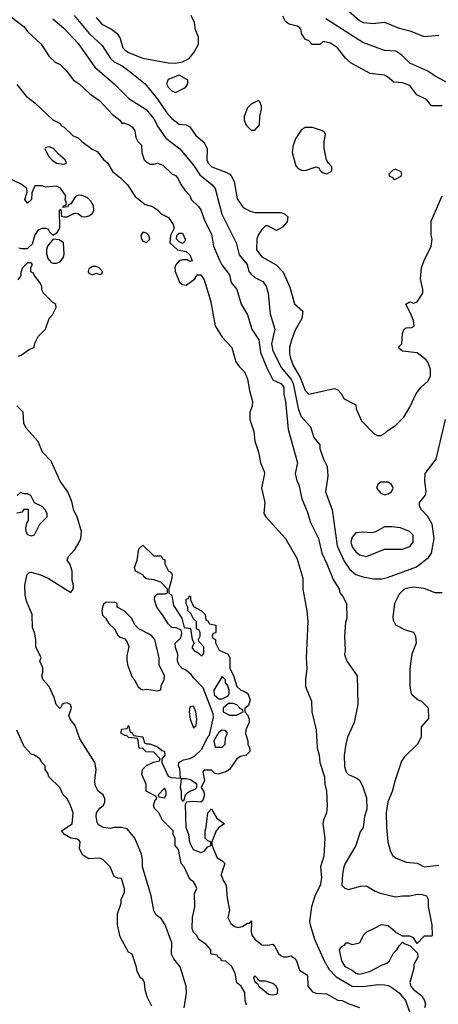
# Model space of a CAD drawing. Header units: inches. Extents: x 2671394 to 2765652, y 830470 to 955458.
# Tile 14 of 256: x 2688026 to 2690348, y 852489 to 857946. Entities that reach past the tile are written whole.
import ezdxf

# ---------------------------------------------------------------- set-up
doc = ezdxf.new("R2010")
doc.units = ezdxf.units.IN
doc.header["$MEASUREMENT"] = 0
doc.layers.add('C6885', color=7, linetype='Continuous')
doc.layers.add('C6895', color=7, linetype='Continuous')

msp = doc.modelspace()

# ---------------------------------------------------------------- linework, layer by layer
at = {"layer": 'C6885', "color": 2}
for points, elevation in [([(2687979.8, 857959.8), (2688050, 857906), (2688070, 857881), (2688146, 857810), (2688190, 857742), (2688222, 857710), (2688250, 857698), (2688284.5, 857664.5), (2688324.7, 857610), (2688356, 857590), (2688414.4, 857534.4), (2688470, 857496), (2688540.5, 857420.5), (2688582, 857390), (2688592, 857372), (2688608, 857372), (2688630, 857364.7), (2688650, 857351.3), (2688664.7, 857330), (2688670, 857294), (2688682, 857270), (2688702, 857250), (2688702.8, 857210), (2688716, 857170), (2688730, 857156), (2688750, 857146), (2688770, 857144.7), (2688790, 857151.3), (2688819.8, 857139.8), (2688870, 857092), (2688890, 857082), (2688902, 857070), (2688922, 857030), (2688942, 857002), (2688970, 856972), (2688978, 856950), (2689018, 856910), (2689030, 856892), (2689053.4, 856830), (2689090, 856758), (2689100.7, 856690), (2689133.7, 856613.7), (2689147.3, 856587.3), (2689190, 856531.3), (2689198.8, 856490), (2689230.7, 856450), (2689254.8, 856370), (2689290.4, 856310.4), (2689314, 856230), (2689352.5, 856172.5), (2689362, 856102), (2689397.1, 856017.1), (2689430.5, 855950.5), (2689474.8, 855930), (2689490.4, 855910), (2689490.4, 855870), (2689500.5, 855830), (2689515.2, 855675.2), (2689567.3, 855490), (2689554, 855430), (2689564, 855390), (2689574, 855370), (2689590.8, 855290), (2689619.8, 855219.8), (2689638.5, 855158.5), (2689684, 855070), (2689701, 854990), (2689730.4, 854930.4), (2689764.1, 854844.1), (2689798, 854790), (2689802, 854770), (2689818, 854750), (2689838, 854710), (2689841, 854630), (2689834, 854606), (2689827.7, 854530), (2689830.8, 854450), (2689827.1, 854427.1), (2689841, 854390), (2689898, 854310), (2689902, 854150), (2689881, 854050), (2689844, 853970), (2689834.8, 853930), (2689824.9, 853870), (2689827.5, 853807.5), (2689836, 853776), (2689850, 853762), (2689899.8, 853739.8), (2689912, 853730), (2689930, 853694), (2689950, 853634), (2689950.9, 853570.9), (2689938, 853530), (2689930.6, 853469.4), (2689915.3, 853444.7), (2689891, 853370), (2689831, 853270), (2689824, 853250), (2689816, 853210), (2689812, 853150), (2689830, 853132), (2689850, 853124.7), (2689916.4, 853143.6), (2689950, 853144.7), (2689996.9, 853116.9), (2690000, 853115.6)], 10), ([(2688210.5, 857950.5), (2688270, 857898.8), (2688350, 857814.8), (2688442, 857682), (2688551, 857590), (2688631.3, 857510), (2688728.1, 857448.1), (2688770, 857396), (2688794, 857350), (2688837.3, 857290), (2688914.9, 857230), (2688990, 857139.3), (2689026, 857086), (2689093.4, 857030), (2689110.5, 857010), (2689147.3, 856867.3), (2689226, 856710), (2689243.6, 856643.6), (2689287.3, 856590), (2689297.3, 856550), (2689310, 856534.8), (2689330, 856517.3), (2689374.4, 856494.4), (2689393, 856470), (2689404.9, 856430), (2689415.9, 856315.9), (2689441.6, 856230), (2689422.6, 856150), (2689430, 856111.3), (2689477.4, 856017.4), (2689532.4, 855952.4), (2689543.2, 855930), (2689570.3, 855790.3), (2689587, 855747), (2689638.8, 855690), (2689658, 855630), (2689691, 855590), (2689691.3, 855570), (2689711.3, 855510), (2689731.3, 855470), (2689735.3, 855415.3), (2689722.8, 855330), (2689758.8, 855230), (2689787, 855030), (2689825.3, 854945.3), (2689858, 854898), (2689890, 854870.7), (2689930, 854857.3), (2689987.9, 854847.9), (2690000, 854847.9)], 14), ([(2688327.7, 857970), (2688410.5, 857870), (2688483.4, 857803.4), (2688530.3, 857730.3), (2688550, 857713), (2688594.8, 857690), (2688630, 857664.9), (2688722.8, 857590), (2688790, 857504.9), (2688841.6, 857430), (2688870, 857399.1), (2688910, 857366.8), (2688950, 857362.8), (2688970, 857351.3), (2689003.5, 857303.5), (2689050, 857264.7), (2689066, 857230), (2689064.7, 857170), (2689071.3, 857150), (2689092, 857130), (2689170, 857101), (2689191.3, 857090), (2689199.8, 857079.8), (2689214.8, 857050), (2689233.2, 856953.2), (2689266, 856906), (2689304.1, 856884.1), (2689330, 856877.3), (2689476.9, 856876.9), (2689494, 856870), (2689512.7, 856852.7), (2689510, 856826), (2689483.6, 856796.4), (2689450, 856778), (2689403.1, 856803.1), (2689390, 856804), (2689370, 856784), (2689348.5, 856751.5), (2689342, 856730), (2689338.8, 856670), (2689370, 856631), (2689447.7, 856587.7), (2689487.1, 856547.1), (2689523.5, 856463.5), (2689550, 856372), (2689596, 856330), (2689591, 856290), (2689554.6, 856225.4), (2689533, 856170), (2689523, 856130), (2689523.4, 856096.6), (2689528.2, 856070), (2689543.8, 856030), (2689582.3, 855962.3), (2689610, 855891), (2689630, 855871), (2689770, 855902), (2689790, 855894), (2689810, 855874), (2689825.4, 855845.4), (2689890, 855812), (2689892, 855790), (2689922, 855722), (2689991.6, 855651.6), (2690000, 855647.2)], 18), ([(2688450, 857958), (2688480.9, 857920.9), (2688534.4, 857894.4), (2688566.8, 857870), (2688582.5, 857842.5), (2688598.8, 857790), (2688610, 857778.8), (2688630, 857764.9), (2688710, 857733.4), (2688850, 857706), (2688890, 857704.7), (2688930, 857712), (2688966, 857730), (2688993.6, 857766.4), (2689018, 857810), (2689018, 857850), (2689002, 857890), (2688995.3, 857930), (2688978, 857970)], 22), ([(2690000, 857644.2), (2689970, 857648), (2689864.5, 857704.5), (2689832.5, 857732.5), (2689788.7, 857790), (2689750, 857815.3), (2689710, 857826), (2689691.6, 857808.4), (2689649.1, 857809.1), (2689628.9, 857828.9), (2689610, 857838), (2689588.7, 857870), (2689588, 857890), (2689580.4, 857900.4), (2689566, 857910), (2689521.2, 857921.2), (2689510, 857928), (2689499, 857939), (2689485.6, 857965.6)], 18), ([(2690000, 857793.7), (2689930, 857820.5), (2689724.2, 857950)], 14), ([(2689852.5, 857992.5), (2689910, 857942), (2689932, 857930), (2689990, 857925.5), (2690000, 857926.7)], 14), ([(2688010, 857586), (2688062, 857522), (2688110, 857484.7), (2688210.7, 857390.7), (2688250, 857371.3), (2688258, 857358), (2688272, 857350), (2688322, 857302), (2688350, 857291.3), (2688371.3, 857270), (2688428, 857228), (2688455.5, 857215.5), (2688490.6, 857170.6), (2688512.8, 857152.8), (2688542, 857102), (2688584.7, 857070), (2688624.7, 857030), (2688666.8, 856966.8), (2688722, 856922), (2688762, 856910), (2688790, 856891.3), (2688810.6, 856870.6), (2688850.8, 856850), (2688878, 856810), (2688882, 856790), (2688862, 856750), (2688858, 856710), (2688902, 856670), (2688950, 856662), (2688970, 856642), (2688982, 856610), (2688970, 856605.2), (2688954.6, 856614.6), (2688930, 856615.3), (2688910, 856609), (2688893, 856587), (2688887.1, 856572.9), (2688887.7, 856550), (2688912.1, 856492.1), (2688930, 856479.1), (2688950, 856475.5), (2688997.2, 856510), (2689010, 856532), (2689030, 856532), (2689050, 856504.7), (2689084.9, 856390), (2689110.7, 856250), (2689150, 856186), (2689202.8, 856130), (2689224.7, 856050), (2689243.5, 856023.5), (2689273.7, 855993.7), (2689290, 855954), (2689301, 855890), (2689317.3, 855830), (2689315.5, 855804.5), (2689302.8, 855770), (2689302.8, 855730), (2689324.5, 855664.5), (2689330.8, 855610), (2689351, 855550), (2689361, 855490), (2689382.8, 855442.8), (2689384, 855430), (2689366.8, 855350), (2689386, 855270), (2689381, 855210), (2689391, 855190), (2689500.7, 855070), (2689562.5, 854962.5), (2689597.3, 854850), (2689596, 854790), (2689619.1, 854670), (2689624, 854610), (2689615.5, 854410), (2689619.1, 854350), (2689610.6, 854290), (2689610.6, 854250), (2689644.9, 854170), (2689647.3, 854110), (2689670.5, 854010), (2689675.5, 853910), (2689687.3, 853870), (2689690.9, 853829.1), (2689717.3, 853750), (2689718.8, 853710), (2689727.3, 853670), (2689730.6, 853590), (2689728, 853550), (2689710.8, 853510), (2689707.7, 853490), (2689718, 853410), (2689713.4, 853310), (2689694.8, 853250), (2689700.7, 853190), (2689693, 853147), (2689665.5, 853094.5), (2689645.5, 853030), (2689633.4, 852950), (2689636.3, 852930), (2689660.5, 852850), (2689714.9, 852730), (2689742.6, 852682.6), (2689781.6, 852641.6), (2689870, 852588.8), (2689930, 852587.4), (2690000, 852597.3)], 6), ([(2688022, 856682), (2688038, 856678), (2688070, 856678.8), (2688096.2, 856703.8), (2688109.2, 856750), (2688130, 856781), (2688150, 856791), (2688171.1, 856791.1), (2688184.7, 856784.7), (2688192, 856770), (2688210, 856752), (2688234, 856766), (2688248.7, 856790), (2688246, 856890), (2688250, 856894), (2688254, 856894), (2688258, 856858), (2688270, 856854), (2688290, 856854), (2688330, 856874), (2688350, 856871.3), (2688370, 856856), (2688390, 856854), (2688410, 856858.8), (2688430, 856871.3), (2688438, 856890), (2688435.1, 856915.1), (2688420.5, 856940.5), (2688400.1, 856960.1), (2688370, 856972.3), (2688350, 856973.2), (2688334.8, 856965.2), (2688310, 856926), (2688298, 856922), (2688292, 856908), (2688266, 856906), (2688270, 856914), (2688282, 856918), (2688286, 856930), (2688278, 856950), (2688282, 856970), (2688252.9, 857012.9), (2688230, 857024), (2688170, 857018), (2688150, 857026), (2688110, 857026), (2688092.7, 856987.3), (2688091.3, 856950), (2688070, 856929.2), (2688055.3, 856950), (2688068, 856990), (2688066, 857010), (2688033.6, 857033.6), (2687952.9, 857072.9)], 6), ([(2688018, 856082), (2688033.6, 856086.4), (2688080.2, 856119.8), (2688106, 856130), (2688110, 856154), (2688128, 856190), (2688168.9, 856231.1), (2688188.7, 856290), (2688208.9, 856311.1), (2688228, 856350), (2688227.3, 856367.3), (2688210, 856378), (2688158, 856430), (2688148.4, 856448.4), (2688148, 856470), (2688138, 856490), (2688106, 856530), (2688102, 856542), (2688088.4, 856548.4), (2688088, 856572), (2688098, 856590), (2688090, 856598), (2688070, 856598), (2688042, 856570), (2688032.7, 856547.3), (2688031.6, 856528.4), (2688015.3, 856504.7)], 6), ([(2688938.4, 852470), (2688951.8, 852550), (2688949.5, 852590), (2688916.6, 852696.6), (2688880.5, 852740.5), (2688867.7, 852767.7), (2688869.4, 852830), (2688832.7, 852930), (2688810, 852964), (2688783.7, 852983.7), (2688769.4, 853009.4), (2688755.1, 853090), (2688707.3, 853250), (2688707, 853290), (2688701.2, 853321.2), (2688665.2, 853410), (2688622, 853462), (2688590, 853469.4), (2688550, 853469.4), (2688530, 853463.7), (2688490, 853469.6), (2688463.6, 853483.6), (2688456.2, 853496.2), (2688449.6, 853530), (2688452.3, 853550), (2688470, 853576), (2688490, 853592), (2688499, 853610), (2688499, 853630), (2688488.7, 853650), (2688462, 853670), (2688444.1, 853704.1), (2688442.7, 853730), (2688449.4, 853790), (2688443.7, 853830), (2688360.1, 853960.1), (2688333.6, 854033.6), (2688305.2, 854070), (2688299, 854090), (2688313.2, 854130), (2688308, 854150), (2688290, 854159), (2688270, 854155.3), (2688262, 854150), (2688251, 854129), (2688246, 854130), (2688228, 854150), (2688218, 854190), (2688188.7, 854250), (2688155.3, 854290), (2688148.7, 854310), (2688155.3, 854330), (2688154.6, 854354.6), (2688138, 854390), (2688146, 854410), (2688115.3, 854470), (2688115.3, 854510), (2688108, 854550), (2688096.4, 854576.4), (2688095.3, 854650), (2688063.1, 854723.1), (2688056.4, 854756.4), (2688055.3, 854810), (2688063.1, 854856.9), (2688068, 854872), (2688078, 854882), (2688090, 854884.7), (2688142, 854870), (2688184.7, 854850), (2688310, 854772), (2688322, 854790), (2688324, 854810), (2688318, 854838), (2688317.2, 854890), (2688306.6, 854926.6), (2688289.4, 854950), (2688296, 854970), (2688332.7, 855010), (2688354.2, 855045.8), (2688365.2, 855070), (2688369.1, 855109.1), (2688344, 855190), (2688326.3, 855226.3), (2688315.3, 855275.3), (2688292.3, 855330), (2688250, 855389), (2688200.1, 855500.1), (2688153.2, 855550), (2688128.4, 855608.4), (2688061.5, 855681.5), (2688048.7, 855710), (2688046, 855770), (2688010, 855806)], 6), ([(2688010, 855212), (2688042, 855218), (2688050, 855234), (2688072.7, 855232.7), (2688074, 855170), (2688063.6, 855156.4), (2688058, 855130), (2688061, 855110), (2688070, 855092), (2688090, 855086), (2688108.4, 855091.6), (2688138, 855150), (2688178, 855190), (2688178, 855210), (2688168, 855230), (2688150, 855248), (2688108.4, 855268.4), (2688088.4, 855308.4), (2688070, 855318), (2688050, 855318), (2688030, 855326), (2688011.6, 855308.4)], 10), ([(2690000, 855108), (2689994.8, 855105.2), (2689978, 855102), (2689930, 855105.2), (2689890, 855102), (2689870, 855078), (2689862.8, 855050), (2689870, 855024.7), (2689890, 854996), (2689910, 854980.7), (2689949, 854971), (2689990, 854986.8), (2690000, 854991)], 18), ([(2689284, 852484), (2689277.2, 852510), (2689275.1, 852555.1), (2689255.3, 852590), (2689230, 852608), (2689222, 852662), (2689201.2, 852701.2), (2689170, 852728), (2689146, 852730), (2689142, 852742), (2689126, 852750), (2689122, 852762), (2689090, 852766), (2689086, 852770), (2689086, 852790), (2689060.4, 852820.4), (2689018, 852850), (2689008.7, 852870), (2688989, 852890), (2688982, 852910), (2688984, 852970), (2688998, 853030), (2688996.4, 853103.6), (2689008, 853130), (2689002, 853150), (2688990, 853168), (2688976.4, 853176.4), (2688966, 853190), (2688938, 853250), (2688922, 853270), (2688907.3, 853347.3), (2688888, 853370), (2688888, 853410), (2688878, 853430), (2688878, 853450), (2688818, 853510), (2688798, 853550), (2688774.6, 853574.6), (2688768, 853590), (2688778, 853622), (2688786, 853630), (2688782, 853642), (2688728, 853670), (2688728, 853710), (2688703.1, 853763.1), (2688708, 853790), (2688730, 853812), (2688768.4, 853831.6), (2688802, 853838), (2688806, 853850), (2688770, 853886), (2688728.4, 853888.4), (2688710, 853906), (2688688.9, 853908.9), (2688682, 853962), (2688630, 853968), (2688618, 853978), (2688610, 853978), (2688588.7, 853990), (2688590, 854014), (2688622, 854018), (2688630, 854034), (2688638, 853998), (2688650, 853994), (2688658, 853978), (2688710, 853972), (2688718, 853938), (2688732, 853932), (2688748, 853932), (2688790, 853916), (2688816, 853896), (2688830, 853891), (2688831.1, 853868.9), (2688814, 853850), (2688814, 853830), (2688850, 853754), (2688865.4, 853745.4), (2688918, 853742), (2688914, 853794), (2688906, 853810), (2688908, 853830), (2688935.3, 853844.7), (2688970, 853850.8), (2688996, 853864), (2689036.2, 853903.8), (2689070, 853971.3), (2689079.3, 853980.7), (2689100.2, 854079.8), (2689099.3, 854099.3), (2689043.1, 854243.1), (2688990, 854298), (2688977.2, 854317.2), (2688944.7, 854344.7), (2688930, 854349.2), (2688910, 854369), (2688901.2, 854390), (2688904, 854430), (2688890, 854466), (2688889.2, 854490), (2688919, 854521), (2688926, 854546), (2688922, 854562), (2688894.6, 854574.6), (2688870, 854578), (2688850, 854598), (2688822.7, 854642.7), (2688786, 854690), (2688774, 854730), (2688775.3, 854750), (2688790, 854764.7), (2688835.3, 854764.7), (2688846, 854770), (2688846, 854790), (2688808.9, 854828.9), (2688770, 854842), (2688730, 854848), (2688716.4, 854856.4), (2688708.4, 854868.4), (2688668.7, 854890), (2688662, 854910), (2688678, 854950), (2688687.3, 855012.7), (2688710, 855034), (2688770, 854974), (2688810, 854974), (2688818, 854958), (2688831.6, 854951.6), (2688832, 854930), (2688850, 854894), (2688863.6, 854883.6), (2688870.9, 854870.9), (2688870.8, 854850), (2688854, 854790), (2688854, 854770), (2688870, 854754), (2688879.8, 854699.8), (2688924.7, 854630), (2688938, 854578), (2688972.7, 854572.7), (2688982, 854510), (2688994, 854490), (2688982, 854470), (2688983.6, 854463.6), (2688994, 854450), (2689016.9, 854436.9), (2689030, 854422), (2689038, 854422), (2689047.3, 854432.7), (2689048, 854470), (2689020.4, 854500.4), (2689018, 854510), (2689028, 854530), (2689027.3, 854547.3), (2689022, 854562), (2689006, 854570), (2689006, 854610), (2688990, 854626), (2688975.3, 854655.3), (2688958, 854670), (2688958, 854690), (2688949, 854709), (2688949.2, 854730.8), (2688950, 854734), (2688962, 854738), (2688967.3, 854752.7), (2688974, 854750), (2688974, 854730), (2688990, 854694), (2689034, 854670), (2689054, 854650), (2689058, 854618), (2689070, 854614), (2689078, 854598), (2689114, 854590), (2689114, 854550), (2689098, 854542), (2689094, 854530), (2689098, 854518), (2689111.6, 854511.6), (2689112.7, 854492.7), (2689131.6, 854451.6), (2689182, 854430), (2689192, 854410), (2689192, 854350), (2689211.6, 854311.6), (2689231.3, 854250), (2689250, 854231.3), (2689270, 854224.7), (2689290.7, 854210.7), (2689303.6, 854176.4), (2689295.3, 854144.7), (2689274, 854130), (2689274, 854110), (2689290, 854094), (2689298, 854070), (2689298, 854050), (2689281, 854010), (2689278, 853990), (2689291, 853950), (2689291.3, 853930), (2689301, 853910), (2689302, 853890), (2689282, 853870), (2689250, 853862), (2689230.7, 853849.3), (2689190.4, 853789.6), (2689170, 853777.2), (2689125.2, 853765.2), (2689106, 853770), (2689090, 853786), (2689050, 853786), (2689042, 853778), (2689051.3, 853730), (2689032, 853690), (2689044.7, 853670), (2689050.7, 853650), (2689042, 853618), (2689031.3, 853608.7), (2688986.8, 853613.2), (2688951.6, 853608.4), (2688943.6, 853596.4), (2688946.8, 853470), (2688962.8, 853430), (2688967.1, 853387.1), (2688987.9, 853347.9), (2689030, 853331), (2689050, 853338), (2689070, 853362), (2689086, 853370), (2689086, 853390), (2689070, 853395.3), (2689055.3, 853410), (2689054, 853450), (2689061.2, 853470), (2689069, 853551), (2689090, 853572), (2689119.8, 853519.8), (2689162, 853490), (2689130.7, 853469.3), (2689116, 853450), (2689091.3, 853390), (2689091.6, 853371.6), (2689121.4, 853301.4), (2689150, 853284.7), (2689164.7, 853270), (2689142, 853202), (2689150, 853194), (2689155.3, 853175.3), (2689170.9, 853149.1), (2689176.9, 853076.9), (2689190.4, 853010), (2689181, 852970), (2689196.8, 852936.8), (2689219.8, 852919.8), (2689235.3, 852915.3), (2689259.5, 852920.5), (2689290, 852938), (2689302, 852938), (2689311.1, 852951.1), (2689310.8, 852890), (2689316, 852870), (2689331, 852850), (2689370, 852818), (2689403.1, 852816.9), (2689430, 852822), (2689442, 852810), (2689462, 852770), (2689476.9, 852756.9), (2689490, 852751.3), (2689510, 852751.3), (2689530, 852758), (2689550, 852744.7), (2689561, 852730), (2689578, 852678), (2689622, 852650), (2689624.7, 852590), (2689650, 852558), (2689670, 852551), (2689727.1, 852547.1), (2689790, 852512), (2689814, 852510), (2689850.9, 852490.9), (2689910, 852471.3)], 2), ([(2688758.6, 852478.6), (2688734, 852530), (2688722, 852570), (2688718, 852610), (2688710, 852626), (2688696.4, 852636.4), (2688678, 852670), (2688674.6, 852694.6), (2688650, 852766), (2688630, 852778), (2688583.1, 852863.1), (2688568, 852930), (2688568, 852990), (2688588, 853050), (2688588, 853070), (2688608, 853110), (2688608, 853130), (2688590, 853186), (2688570, 853188), (2688550, 853198), (2688528.7, 853250), (2688489.4, 853289.4), (2688470, 853299), (2688410, 853295.3), (2688376.4, 853316.4), (2688358, 853350), (2688362, 853390), (2688356.5, 853396.5), (2688344, 853404), (2688309.5, 853409.5), (2688275.3, 853430), (2688258, 853450), (2688318, 853490), (2688322, 853550), (2688308.7, 853590), (2688288.9, 853628.9), (2688268, 853650), (2688248, 853690), (2688188, 853750), (2688182, 853770), (2688168, 853790), (2688168, 853810), (2688148, 853830), (2688138, 853850), (2688108.9, 853868.9), (2688090, 853875.3), (2688050, 853918), (2688010, 854008)], 10), ([(2690000, 852913.2), (2689950, 852888), (2689932, 852870), (2689910, 852828), (2689870, 852818), (2689850, 852828), (2689832.7, 852827.3), (2689824.7, 852815.3), (2689810, 852808), (2689798, 852790), (2689811, 852730), (2689830, 852698), (2689870, 852678), (2689890, 852661), (2689910, 852656), (2689968, 852670), (2690000, 852687.8)], 10)]:
    msp.add_lwpolyline(points, dxfattribs=dict(at, elevation=elevation))
for points, elevation in [([(2688910, 857638), (2688850, 857615.3), (2688841, 857590), (2688850, 857572), (2688870, 857552), (2688890, 857542), (2688946, 857570), (2688958, 857590), (2688958, 857610), (2688954, 857614)], 22), ([(2689350, 857498), (2689310, 857478), (2689290, 857458), (2689272, 857410), (2689272, 857390), (2689282, 857362), (2689310, 857334), (2689330, 857334), (2689356.4, 857363.6), (2689358, 857410), (2689368, 857450), (2689367.3, 857467.3), (2689358, 857490)], 22), ([(2689650, 857348.7), (2689610, 857348), (2689586.8, 857333.2), (2689558, 857290), (2689542, 857250), (2689538, 857210), (2689556.9, 857136.9), (2689570, 857122), (2689590, 857111.3), (2689610, 857111), (2689671, 857131), (2689684.7, 857124.7), (2689692, 857110), (2689710, 857098), (2689730, 857091.3), (2689750, 857102), (2689758, 857110), (2689758, 857130), (2689738, 857150), (2689728, 857170), (2689714.6, 857234.6), (2689714, 857270), (2689722, 857310), (2689719, 857319), (2689706, 857330)], 22), ([(2688190, 857242), (2688170, 857238), (2688166, 857230), (2688187.3, 857187.3), (2688206.8, 857166.8), (2688230, 857151.3), (2688270, 857144.7), (2688286, 857150), (2688278, 857170), (2688240.9, 857200.9), (2688212.9, 857232.9)], 6), ([(2688710, 856768), (2688698, 856750), (2688701, 856730), (2688710, 856718), (2688730, 856712), (2688748, 856730), (2688742, 856750), (2688730, 856762)], 6), ([(2688930, 856706), (2688910, 856715.3), (2688895.3, 856730), (2688898, 856750), (2688910, 856762), (2688930, 856762), (2688944.7, 856730), (2688942, 856718)], 6), ([(2688211, 856729), (2688180.7, 856690), (2688174, 856670), (2688174, 856650), (2688183, 856623), (2688200.7, 856600.7), (2688210, 856596), (2688230, 856596), (2688250, 856604.7), (2688269, 856630), (2688272.9, 856647.1), (2688269.3, 856709.3), (2688245.6, 856725.6)], 6), ([(2688450, 856578), (2688430, 856578), (2688410, 856566), (2688406, 856550), (2688410, 856542), (2688430, 856532), (2688450, 856542), (2688470, 856534), (2688482, 856538), (2688486, 856550), (2688466, 856570)], 6), ([(2688550, 854718), (2688503.6, 854716.4), (2688490, 854706), (2688484.7, 854690), (2688482, 854670), (2688486, 854646), (2688502, 854630), (2688519.6, 854599.6), (2688552, 854570), (2688570, 854534), (2688583.6, 854523.6), (2688610, 854514), (2688619.6, 854499.6), (2688631.3, 854471.3), (2688619.6, 854420.4), (2688619.6, 854399.6), (2688624.7, 854370), (2688650, 854302), (2688665.4, 854285.4), (2688682, 854250), (2688696.9, 854236.9), (2688710, 854231.3), (2688730, 854234.8), (2688790, 854226), (2688808, 854232), (2688810, 854254), (2688828, 854290), (2688828.7, 854310), (2688799, 854370), (2688799, 854410), (2688775.3, 854510), (2688755.5, 854535.5), (2688686, 854570), (2688666, 854590), (2688646, 854630), (2688606, 854670), (2688566, 854690), (2688566, 854710)], 6), ([(2689150, 854306), (2689102, 854230), (2689104.7, 854204.7), (2689130, 854182), (2689150, 854182), (2689182, 854198), (2689188.7, 854210), (2689188.7, 854230), (2689178, 854258), (2689168, 854270), (2689167.3, 854287.3)], 2), ([(2688990, 854141.2), (2688970, 854138), (2688966.7, 854110), (2688970.9, 854069.1), (2688990, 854021), (2689005.2, 854034.8), (2689009.3, 854070), (2689002.9, 854110)], 6), ([(2689210, 854155.3), (2689184.7, 854155.3), (2689154, 854130), (2689154, 854110), (2689190, 854092), (2689228.4, 854091.6), (2689250, 854102), (2689266, 854110), (2689262, 854122), (2689250, 854126), (2689230, 854148)], 2), ([(2689150, 854008), (2689130, 853998), (2689102, 853950), (2689110, 853914), (2689150, 853914), (2689166, 853930), (2689167.3, 853967.3), (2689178, 853990), (2689167.3, 854007.3)], 2), ([(2688950, 853739), (2688922, 853738), (2688916, 853690), (2688922, 853670), (2688922, 853630), (2688930, 853614), (2688938, 853622), (2688946, 853650), (2688958, 853662), (2688969.3, 853670.7), (2688999.3, 853680.7), (2689008.7, 853690), (2689008, 853710), (2688973.2, 853733.2)], 2), ([(2688830, 853686), (2688794, 853650), (2688798, 853638), (2688830, 853634), (2688838, 853650), (2688838, 853670)], 2), ([(2689330, 852646), (2689322, 852638), (2689330, 852614), (2689344.7, 852604.7), (2689352, 852590), (2689406, 852546), (2689430, 852541), (2689450, 852544.7), (2689455.3, 852550), (2689457.2, 852570), (2689449, 852590), (2689430, 852605.2), (2689390, 852617.2), (2689358, 852618)], 2)]:
    msp.add_lwpolyline(points, close=True, dxfattribs=dict(at, elevation=elevation))
at = {"layer": 'C6895', "color": 2}
for points, elevation in [([(2690000, 857926.7), (2690050, 857933), (2690130, 857899.1), (2690190, 857884.9), (2690270, 857853.4), (2690350, 857860.7)], 14), ([(2690410, 857589.7), (2690330, 857632.4), (2690290, 857661.3), (2690190, 857705.6), (2690145.6, 857750), (2690111.8, 857771.8), (2690050, 857774.5), (2690000, 857793.7)], 14), ([(2690368.9, 857468.9), (2690310, 857469), (2690283.1, 857503.1), (2690228, 857530), (2690190, 857582), (2690150, 857595.3), (2690100.4, 857600.4), (2690066, 857630), (2690050, 857638), (2690000, 857644.2)], 18), ([(2690000, 855647.2), (2690010, 855642), (2690030, 855642), (2690050, 855652), (2690068, 855670), (2690110, 855696), (2690156.6, 855743.4), (2690190, 855798), (2690225.4, 855874.6), (2690253.2, 855910), (2690290, 855942.8), (2690303.7, 855970), (2690303.7, 856010), (2690290, 856048.7), (2690280.1, 856060.1), (2690230, 856099), (2690150, 856108), (2690126, 856130), (2690146, 856150), (2690148.4, 856208.4), (2690158, 856230), (2690170, 856238), (2690200.4, 856239.6), (2690213.2, 856246.8), (2690210, 856278), (2690196, 856316), (2690168, 856370), (2690190, 856382), (2690210, 856374), (2690230, 856382), (2690262, 856430), (2690262, 856450), (2690249, 856510), (2690255.3, 856570), (2690269.3, 856610.7), (2690308.7, 856690), (2690313.2, 856730), (2690308.9, 856751.1), (2690308.7, 856830), (2690368.7, 856970)], 18), ([(2690000, 854847.9), (2690032.1, 854847.9), (2690066.3, 854853.7), (2690227.2, 854912.8), (2690294.3, 854965.7), (2690309.5, 854990), (2690325.6, 855070), (2690313.6, 855150), (2690290, 855193.2), (2690254, 855230), (2690244, 855250), (2690244, 855270), (2690277.2, 855310), (2690281.2, 855330), (2690274, 855390), (2690275.3, 855430), (2690335.3, 855510), (2690388, 855730)], 14), ([(2690000, 854991), (2690050, 855012), (2690148.9, 855011.1), (2690190, 855026.8), (2690208.7, 855050), (2690208.7, 855088.7), (2690188.9, 855108.9), (2690138, 855130), (2690090, 855135.3), (2690050, 855135.3), (2690000, 855108)], 18), ([(2690370, 854768.7), (2690330, 854768.7), (2690270, 854794), (2690210, 854801.2), (2690167.1, 854792.9), (2690154, 854786), (2690130, 854762), (2690104.9, 854710), (2690095.3, 854635.3), (2690098, 854618), (2690111.3, 854591.3), (2690163.6, 854563.6), (2690210, 854551.3), (2690222, 854530), (2690224.7, 854490), (2690202, 854430), (2690196.9, 854403.1), (2690190.9, 854349.1), (2690190.8, 854250), (2690198, 854210), (2690203.5, 854203.5), (2690236.9, 854176.9), (2690254, 854170), (2690291.6, 854131.6), (2690292.7, 854072.7), (2690252.7, 854027.3), (2690252, 853970), (2690232, 853930), (2690159.6, 853860.4), (2690143.6, 853836.4), (2690107.9, 853732.1), (2690092.4, 853667.6), (2690068.1, 853611.9), (2690059.3, 853550), (2690060.5, 853470), (2690067.7, 853390), (2690080.9, 853340.9), (2690094.4, 853314.4), (2690110, 853300.7), (2690170, 853277.3), (2690230.4, 853270.4), (2690270, 853250.8), (2690350, 853260.7)], 14), ([(2690000, 853115.6), (2690025.4, 853105.4), (2690110, 853084.7), (2690150, 853091), (2690190, 853091), (2690230, 853098.8), (2690258, 853098), (2690282, 853090), (2690291.3, 853071.3), (2690291.1, 853031.1), (2690311.1, 852928.9), (2690314, 852870), (2690310, 852866), (2690270, 852866), (2690230, 852826), (2690210, 852858), (2690190, 852866), (2690150, 852866), (2690110, 852888), (2690070, 852924), (2690031.1, 852928.9), (2690000, 852913.2)], 10), ([(2690000, 852687.8), (2690033.6, 852706.4), (2690063.1, 852716.9), (2690078, 852730), (2690098, 852770), (2690118, 852790), (2690130, 852814), (2690150, 852834), (2690163.6, 852823.6), (2690192.7, 852812.7), (2690232.7, 852772.7), (2690234, 852750), (2690212, 852710), (2690211.3, 852690), (2690190.8, 852610), (2690194.8, 852590), (2690210, 852571), (2690255.9, 852535.9), (2690271, 852510), (2690276, 852490), (2690270.9, 852469.1)], 10), ([(2690000, 852597.3), (2690010, 852598.7), (2690050, 852597.6), (2690070, 852592.4), (2690090, 852583), (2690130, 852552.7), (2690166.4, 852510), (2690193, 852433)], 6)]:
    msp.add_lwpolyline(points, dxfattribs=dict(at, elevation=elevation))
for points, elevation in [([(2690110, 857118), (2690094, 857110), (2690074, 857090), (2690078, 857078), (2690092.7, 857072.7), (2690102, 857062), (2690110, 857062), (2690142, 857078), (2690146, 857090), (2690142, 857102)], 22), ([(2690070, 855382), (2690030, 855382), (2690012, 855370), (2690004.7, 855350), (2690030, 855322), (2690050, 855312), (2690070, 855318), (2690088, 855330), (2690098, 855350), (2690088, 855370)], 18)]:
    msp.add_lwpolyline(points, close=True, dxfattribs=dict(at, elevation=elevation))

doc.saveas('drawing.dxf')
